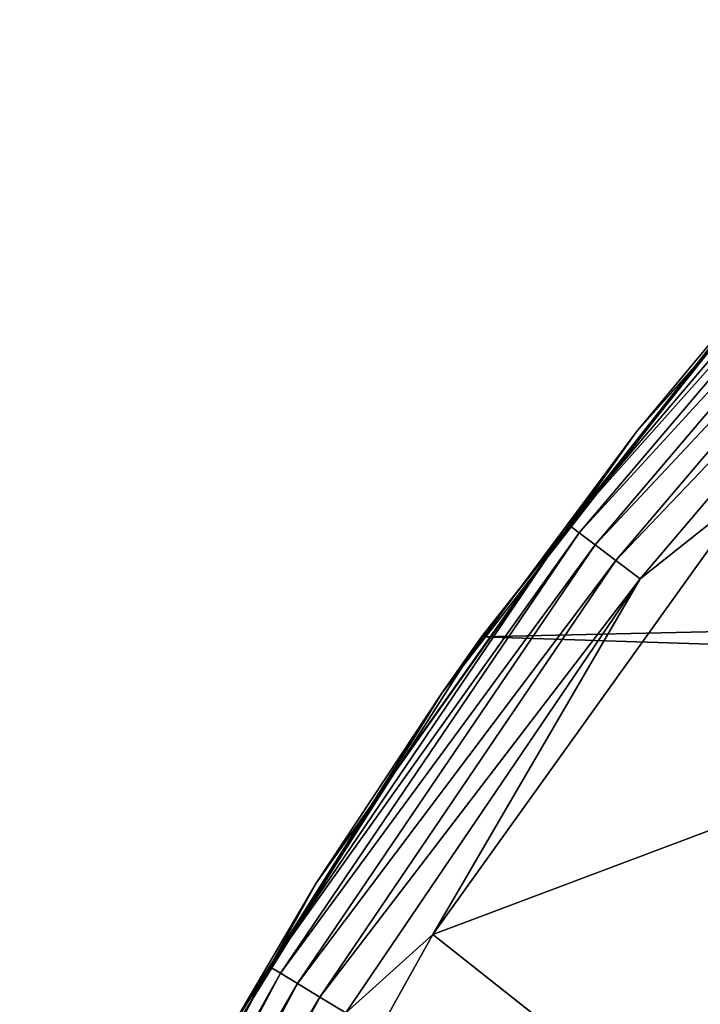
# Model space of a CAD drawing. Header units: millimetres. Extents: x -260 to -103, y -82 to 75.
# Tile 38 of 118: x -252 to -241, y 37 to 52. Entities that reach past the tile are written whole.
import ezdxf

# ---------------------------------------------------------------- set-up
doc = ezdxf.new("R2010")
doc.units = ezdxf.units.MM
doc.header["$LTSCALE"] = 65.185185
for name, color, linetype in [('213', 7, 'CONTINUOUS'), ('29', 7, 'CONTINUOUS'), ('57', 7, 'CONTINUOUS'), ('58', 7, 'CONTINUOUS'), ('59', 7, 'CONTINUOUS'), ('73', 7, 'CONTINUOUS')]:
    doc.layers.add(name, color=color, linetype=linetype)

msp = doc.modelspace()

# ---------------------------------------------------------------- linework, layer by layer
at = {"layer": '213', "color": 1, "linetype": 'Continuous', "true_color": 0xff0c00}
for points in [[(-244.919, 42.351, -34.822), (-239.874, 48.678, -34.822), (-119.346, 45.145, -34.822), (-244.919, 42.351, -34.822)], [(-114.451, 38.156, -34.822), (-244.919, 42.351, -34.822), (-119.346, 45.145, -34.822), (-114.451, 38.156, -34.822)], [(-249.281, 35.535, -34.822), (-244.919, 42.351, -34.822), (-114.451, 38.156, -34.822), (-249.281, 35.535, -34.822)], [(-110.355, 30.716, -34.822), (-249.281, 35.535, -34.822), (-114.451, 38.156, -34.822), (-110.355, 30.716, -34.822)]]:
    msp.add_3dface(points, dxfattribs=at)
at = {"layer": '29', "color": 1, "linetype": 'Continuous', "true_color": 0xff0c00}
for points in [[(-239.874, 48.678, -34.822), (-244.919, 42.351, -34.822), (-240.418, 48.061, -33.322), (-239.874, 48.678, -34.822)], [(-244.919, 42.351, -34.822), (-245.551, 41.456, -33.322), (-240.418, 48.061, -33.322), (-244.919, 42.351, -34.822)], [(-244.919, 42.351, -34.822), (-249.281, 35.535, -34.822), (-245.551, 41.456, -33.322), (-244.919, 42.351, -34.822)], [(-249.281, 35.535, -34.822), (-249.951, 34.341, -33.322), (-245.551, 41.456, -33.322), (-249.281, 35.535, -34.822)]]:
    msp.add_3dface(points, dxfattribs=at)
at = {"layer": '57', "color": 1, "linetype": 'Continuous', "true_color": 0xff0c00}
for points in [[(-240.637, 44.671, -10.122), (-245.691, 37.616, -10.122), (-236.833, 40.946, -10.122), (-240.637, 44.671, -10.122)], [(-236.833, 40.946, -10.122), (-245.691, 37.616, -10.122), (-241.518, 34.309, -10.122), (-236.833, 40.946, -10.122)], [(-245.691, 37.616, -10.122), (-249.893, 30.088, -10.122), (-241.518, 34.309, -10.122), (-245.691, 37.616, -10.122)]]:
    msp.add_3dface(points, dxfattribs=at)
at = {"layer": '58', "color": 1, "linetype": 'Continuous', "true_color": 0xff0c00}
for points in [[(-236.592, 52.172, -12.122), (-242.458, 45.608, -12.122), (-238.025, 50.602, -11.604), (-236.592, 52.172, -12.122)], [(-238.025, 50.602, -11.604), (-242.458, 45.608, -12.122), (-243.523, 44.129, -11.604), (-238.025, 50.602, -11.604)], [(-238.025, 50.602, -11.604), (-243.523, 44.129, -11.604), (-237.88, 50.464, -11.121), (-238.025, 50.602, -11.604)], [(-237.88, 50.464, -11.121), (-243.523, 44.129, -11.604), (-243.364, 44.008, -11.121), (-237.88, 50.464, -11.121)], [(-237.88, 50.464, -11.121), (-243.364, 44.008, -11.121), (-237.649, 50.245, -10.707), (-237.88, 50.464, -11.121)], [(-237.649, 50.245, -10.707), (-243.364, 44.008, -11.121), (-243.11, 43.815, -10.707), (-237.649, 50.245, -10.707)], [(-237.649, 50.245, -10.707), (-243.11, 43.815, -10.707), (-237.348, 49.96, -10.389), (-237.649, 50.245, -10.707)], [(-237.348, 49.96, -10.389), (-243.11, 43.815, -10.707), (-242.78, 43.564, -10.389), (-237.348, 49.96, -10.389)], [(-237.348, 49.96, -10.389), (-242.78, 43.564, -10.389), (-236.997, 49.628, -10.189), (-237.348, 49.96, -10.389)], [(-236.997, 49.628, -10.189), (-242.78, 43.564, -10.389), (-242.396, 43.272, -10.189), (-236.997, 49.628, -10.189)], [(-236.997, 49.628, -10.189), (-242.396, 43.272, -10.189), (-240.637, 44.671, -10.122), (-236.997, 49.628, -10.189)], [(-242.458, 45.608, -12.122), (-247.552, 38.429, -12.122), (-243.523, 44.129, -11.604), (-242.458, 45.608, -12.122)], [(-240.637, 44.671, -10.122), (-242.396, 43.272, -10.189), (-245.691, 37.616, -10.122), (-240.637, 44.671, -10.122)], [(-243.523, 44.129, -11.604), (-247.552, 38.429, -12.122), (-248.289, 37.1, -11.604), (-243.523, 44.129, -11.604)], [(-243.523, 44.129, -11.604), (-248.289, 37.1, -11.604), (-243.364, 44.008, -11.121), (-243.523, 44.129, -11.604)], [(-243.364, 44.008, -11.121), (-248.289, 37.1, -11.604), (-248.117, 36.997, -11.121), (-243.364, 44.008, -11.121)], [(-243.364, 44.008, -11.121), (-248.117, 36.997, -11.121), (-243.11, 43.815, -10.707), (-243.364, 44.008, -11.121)], [(-243.11, 43.815, -10.707), (-248.117, 36.997, -11.121), (-247.845, 36.833, -10.707), (-243.11, 43.815, -10.707)], [(-243.11, 43.815, -10.707), (-247.845, 36.833, -10.707), (-242.78, 43.564, -10.389), (-243.11, 43.815, -10.707)], [(-242.78, 43.564, -10.389), (-247.845, 36.833, -10.707), (-247.489, 36.619, -10.389), (-242.78, 43.564, -10.389)], [(-242.78, 43.564, -10.389), (-247.489, 36.619, -10.389), (-242.396, 43.272, -10.189), (-242.78, 43.564, -10.389)], [(-242.396, 43.272, -10.189), (-247.489, 36.619, -10.389), (-247.075, 36.37, -10.189), (-242.396, 43.272, -10.189)], [(-242.396, 43.272, -10.189), (-247.075, 36.37, -10.189), (-245.691, 37.616, -10.122), (-242.396, 43.272, -10.189)], [(-247.552, 38.429, -12.122), (-251.81, 30.724, -12.122), (-248.289, 37.1, -11.604), (-247.552, 38.429, -12.122)], [(-245.691, 37.616, -10.122), (-247.075, 36.37, -10.189), (-249.893, 30.088, -10.122), (-245.691, 37.616, -10.122)], [(-248.289, 37.1, -11.604), (-251.81, 30.724, -12.122), (-252.267, 29.597, -11.604), (-248.289, 37.1, -11.604)], [(-248.289, 37.1, -11.604), (-252.267, 29.597, -11.604), (-248.117, 36.997, -11.121), (-248.289, 37.1, -11.604)], [(-248.117, 36.997, -11.121), (-252.267, 29.597, -11.604), (-252.085, 29.513, -11.121), (-248.117, 36.997, -11.121)], [(-248.117, 36.997, -11.121), (-252.085, 29.513, -11.121), (-247.845, 36.833, -10.707), (-248.117, 36.997, -11.121)], [(-247.845, 36.833, -10.707), (-252.085, 29.513, -11.121), (-251.796, 29.379, -10.707), (-247.845, 36.833, -10.707)], [(-247.845, 36.833, -10.707), (-251.796, 29.379, -10.707), (-247.489, 36.619, -10.389), (-247.845, 36.833, -10.707)], [(-247.489, 36.619, -10.389), (-251.796, 29.379, -10.707), (-251.42, 29.205, -10.389), (-247.489, 36.619, -10.389)], [(-247.489, 36.619, -10.389), (-251.42, 29.205, -10.389), (-247.075, 36.37, -10.189), (-247.489, 36.619, -10.389)]]:
    msp.add_3dface(points, dxfattribs=at)
at = {"layer": '59', "color": 1, "linetype": 'Continuous', "true_color": 0xff0c00}
for points in [[(-242.458, 45.608, -12.122), (-236.592, 52.172, -12.122), (-240.418, 48.061, -33.322), (-242.458, 45.608, -12.122)], [(-245.551, 41.456, -33.322), (-242.458, 45.608, -12.122), (-240.418, 48.061, -33.322), (-245.551, 41.456, -33.322)], [(-247.552, 38.429, -12.122), (-242.458, 45.608, -12.122), (-245.551, 41.456, -33.322), (-247.552, 38.429, -12.122)], [(-249.951, 34.341, -33.322), (-247.552, 38.429, -12.122), (-245.551, 41.456, -33.322), (-249.951, 34.341, -33.322)], [(-251.81, 30.724, -12.122), (-247.552, 38.429, -12.122), (-249.951, 34.341, -33.322), (-251.81, 30.724, -12.122)]]:
    msp.add_3dface(points, dxfattribs=at)
at = {"layer": '73', "color": 1, "linetype": 'Continuous', "true_color": 0xff0c00}
msp.add_3dface([(-236.833, 40.946, -10.122), (-241.518, 34.309, -10.122), (-240.934, 34.27, -10.054), (-236.833, 40.946, -10.122)], dxfattribs=at)

doc.saveas('drawing.dxf')
